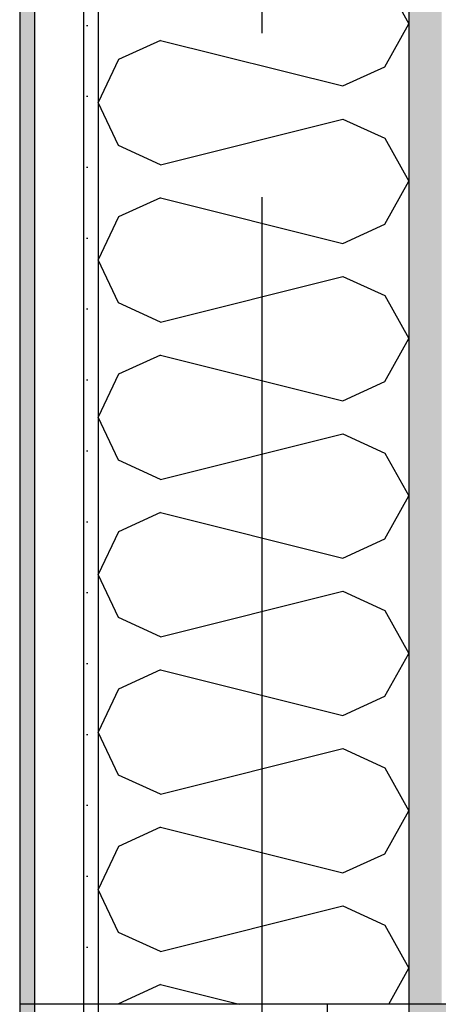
# Model space of a CAD drawing. Header units: millimetres. Extents: x -78790 to -55226, y -2070 to 11020.
# Tile 10 of 108: x -75216 to -74960, y 6850 to 7451. Entities that reach past the tile are written whole.
import ezdxf
from ezdxf.enums import TextEntityAlignment as Align

# ---------------------------------------------------------------- set-up
doc = ezdxf.new("R2010")
doc.units = ezdxf.units.MM
doc.header["$LTSCALE"] = 0.5
doc.header["$MEASUREMENT"] = 0
for name, pattern in [('Akselinje', [1500, 1000, -200, 100, -200]), ('PLINE', [0]), ('Wipeout_Contour', [2000, 0, -2000])]:
    doc.linetypes.add(name, pattern=pattern)
for name, color, linetype in [('232- Ikke-bærende yttervegger (Skravur)(Nye konstruksjoner)', 7, 'Continuous'), ('232- Ikke-bærende yttervegger(Nye konstruksjoner)', 7, 'Continuous'), ('235- Utvendig kledning og overflate (Skravur)(Nye konstruksjoner)', 7, 'Continuous'), ('235- Utvendig kledning og overflate(Nye konstruksjoner)', 7, 'Continuous'), ('251- Frittbærende dekker', 7, 'Continuous'), ('251- Frittbærende dekker (Skravur)', 7, 'Continuous'), ('262- Taktekking(Nye konstruksjoner)', 7, 'Continuous'), ('82-- Modullinjer', 7, 'Continuous')]:
    doc.layers.add(name, color=color, linetype=linetype)
doc.styles.add('GENERATED_STYLE_1', font='arial.ttf')
pattern_1 = [(0, (0, 0), (0, 43.30127), [0, -25]), (0, (12.5, 21.65), (0, 43.30127), [0, -25])]

# ---------------------------------------------------------------- blocks, each defined once
blk = doc.blocks.new('*X16')
at = {"layer": '232- Ikke-bærende yttervegger (Skravur)(Nye konstruksjoner)', "linetype": 'PLINE'}
for p, q in [((-74992.81, 7475.03), (-74978.16, 7448.79)), ((-74992.81, 7422.54), (-74978.16, 7448.79)), ((-75130, 7438.69), (-75155.74, 7426.98)), ((-75130, 7438.69), (-75018.55, 7410.83)), ((-75155.74, 7426.98), (-75168.16, 7400.73)), ((-75018.55, 7410.83), (-74992.81, 7422.54)), ((-75155.74, 7374.48), (-75168.16, 7400.73)), ((-75130, 7362.77), (-75018.55, 7390.63)), ((-75018.55, 7390.63), (-74992.81, 7378.92)), ((-74992.81, 7378.92), (-74978.16, 7352.67)), ((-75130, 7362.77), (-75155.74, 7374.48)), ((-74992.81, 7326.43), (-74978.16, 7352.67)), ((-75130, 7342.58), (-75155.74, 7330.86)), ((-75130, 7342.58), (-75018.55, 7314.71)), ((-75155.74, 7330.86), (-75168.16, 7304.62)), ((-75018.55, 7314.71), (-74992.81, 7326.43)), ((-75155.74, 7278.37), (-75168.16, 7304.62)), ((-75130, 7266.66), (-75018.55, 7294.52)), ((-75018.55, 7294.52), (-74992.81, 7282.81)), ((-74992.81, 7282.81), (-74978.16, 7256.56)), ((-75130, 7266.66), (-75155.74, 7278.37)), ((-74992.81, 7230.31), (-74978.16, 7256.56)), ((-75130, 7246.46), (-75155.74, 7234.75)), ((-75130, 7246.46), (-75018.55, 7218.6)), ((-75155.74, 7234.75), (-75168.16, 7208.5)), ((-75018.55, 7218.6), (-74992.81, 7230.31)), ((-75155.74, 7182.26), (-75168.16, 7208.5)), ((-75130, 7170.54), (-75018.55, 7198.41)), ((-75018.55, 7198.41), (-74992.81, 7186.69)), ((-74992.81, 7186.69), (-74978.16, 7160.45)), ((-75130, 7170.54), (-75155.74, 7182.26)), ((-74992.81, 7134.2), (-74978.16, 7160.45)), ((-75130, 7150.35), (-75155.74, 7138.64)), ((-75130, 7150.35), (-75018.55, 7122.49)), ((-75155.74, 7138.64), (-75168.16, 7112.39)), ((-75018.55, 7122.49), (-74992.81, 7134.2)), ((-75155.74, 7086.14), (-75168.16, 7112.39)), ((-75130, 7074.43), (-75018.55, 7102.29)), ((-75018.55, 7102.29), (-74992.81, 7090.58)), ((-74992.81, 7090.58), (-74978.16, 7064.33)), ((-75130, 7074.43), (-75155.74, 7086.14)), ((-74992.81, 7038.09), (-74978.16, 7064.33)), ((-75130, 7054.24), (-75155.74, 7042.52)), ((-75130, 7054.24), (-75018.55, 7026.37)), ((-75155.74, 7042.52), (-75168.16, 7016.28)), ((-75018.55, 7026.37), (-74992.81, 7038.09)), ((-75155.74, 6990.03), (-75168.16, 7016.28)), ((-75130, 6978.32), (-75018.55, 7006.18)), ((-75018.55, 7006.18), (-74992.81, 6994.47)), ((-74992.81, 6994.47), (-74978.16, 6968.22)), ((-75130, 6978.32), (-75155.74, 6990.03)), ((-74992.81, 6941.97), (-74978.16, 6968.22)), ((-75130, 6958.12), (-75155.74, 6946.41)), ((-75130, 6958.12), (-75018.55, 6930.26)), ((-75155.74, 6946.41), (-75168.16, 6920.16)), ((-75018.55, 6930.26), (-74992.81, 6941.97)), ((-75155.74, 6893.92), (-75168.16, 6920.16)), ((-75130, 6882.2), (-75018.55, 6910.07)), ((-75018.55, 6910.07), (-74992.81, 6898.35)), ((-74992.81, 6898.35), (-74978.16, 6872.11)), ((-75130, 6882.2), (-75155.74, 6893.92)), ((-74990.5, 6850), (-74978.16, 6872.11)), ((-75130, 6862.01), (-75155.74, 6850.3)), ((-75130, 6862.01), (-75081.96, 6850)), ((-75155.74, 6850.3), (-75155.88, 6850))]:
    blk.add_line(p, q, dxfattribs=at)
blk = doc.blocks.new('Standard grid marker[3]', base_point=(-75068.16, 9043.03))
at = {"layer": '82-- Modullinjer', "linetype": 'Akselinje'}
blk.add_line((-75068.16, 8843.03), (-75068.16, 1550), dxfattribs=at)
at = {"layer": '82-- Modullinjer', "style": 'GENERATED_STYLE_1'}
for tag, p in [('AC_MarkerText_1_0', (-75068.16, 9380.53)), ('AC_MarkerText_1_1', (-75068.16, 1187.5))]:
    blk.add_attdef(tag, text='', height=175, rotation=360, dxfattribs=at).set_placement(p, align=Align.TOP_CENTER)

msp = doc.modelspace()

# ---------------------------------------------------------------- hatches: boundary and pattern name
at = {"layer": '232- Ikke-bærende yttervegger (Skravur)(Nye konstruksjoner)', "linetype": 'Continuous'}
msp.add_hatch(color=256, dxfattribs=at).paths.add_polyline_path([(-74960.16, 6850), (-74958.16, 6850), (-74958.16, 7700), (-74960.16, 7700)])
at = {"layer": '235- Utvendig kledning og overflate (Skravur)(Nye konstruksjoner)', "linetype": 'Continuous'}
h = msp.add_hatch(dxfattribs=at)
h.set_pattern_fill('Prikker_tett', color=256, style=0, pattern_type=2)
h.set_pattern_definition(pattern_1)
h.paths.add_polyline_path([(-75177.16, 6150), (-75168.16, 6150), (-75168.16, 6850), (-75177.16, 6850)])
at = {"layer": '251- Frittbærende dekker (Skravur)', "linetype": 'Continuous'}
h = msp.add_hatch(dxfattribs=at)
h.set_pattern_fill('Betong_strukturell', color=256, style=0, pattern_type=2)
h.set_pattern_definition([(0, (0, 0), (0, 311.7692), [30, -150]), (0, (90, 155.9), (0, 311.7692), [30, -150]), (60, (0, 0), (-270, 155.8846), [30, -150]), (60, (180, 0), (-270, 155.8846), [30, -150]), (120, (30, 0), (270, 155.8846), [30, -150]), (120, (210, 0), (270, 155.8846), [30, -150]), (0, (0, 30), (0, 60), [0, -60, 0, -90.000004]), (45, (30, 30), (-42.42641, 42.42641), [0, -45, 0, -75.000003])])
h.paths.add_polyline_path([(-62878.16, 6850), (-74978.16, 6850), (-74978.16, 6620), (-62878.16, 6620)])
at = {"layer": '262- Taktekking(Nye konstruksjoner)', "linetype": 'Continuous'}
msp.add_hatch(color=256, dxfattribs=at).paths.add_polyline_path([(-74978.16, 7700), (-74978.16, 6850), (-74960.16, 6850), (-74960.16, 7700)])

# ---------------------------------------------------------------- linework, layer by layer
at = {"layer": '232- Ikke-bærende yttervegger(Nye konstruksjoner)', "linetype": 'PLINE'}
for p, q in [((-75168.16, 7700), (-75168.16, 6850)), ((-74978.16, 7700), (-74978.16, 6850)), ((-75028.16, 6850), (-75168.16, 6850)), ((-74978.16, 6850), (-75028.16, 6850))]:
    msp.add_line(p, q, dxfattribs=at)
at = {"layer": '235- Utvendig kledning og overflate(Nye konstruksjoner)', "linetype": 'PLINE'}
for p, q in [((-75216.16, 7700), (-75216.16, 6850)), ((-75168.16, 6850), (-75168.16, 6150)), ((-75028.16, 6850), (-75028.16, 6620))]:
    msp.add_line(p, q, dxfattribs=at)
at = {"layer": '235- Utvendig kledning og overflate(Nye konstruksjoner)', "linetype": 'PLINE', "flags": 128}
msp.add_lwpolyline([(-75216.16, 6850), (-75216.16, 6157), (-75216.16, 6150)], dxfattribs=at)
at = {"layer": '251- Frittbærende dekker', "linetype": 'PLINE'}
msp.add_line((-74978.16, 6850), (-74978.16, 6620), dxfattribs=at)
at = {"layer": '251- Frittbærende dekker', "linetype": 'PLINE', "flags": 128}
msp.add_lwpolyline([(-62878.16, 6850), (-74958.16, 6850), (-74960.16, 6850), (-74978.16, 6850)], dxfattribs=at)

# ---------------------------------------------------------------- block references
at = {"layer": '232- Ikke-bærende yttervegger(Nye konstruksjoner)'}
msp.add_blockref('*X16', (0, 0), dxfattribs=at)

# ---------------------------------------------------------------- next in the draw order: wipeouts: each hides what was drawn before it
at = {"linetype": 'Wipeout_Contour', "ltscale": 301893.557605}
msp.add_wipeout([(-75207.16, 6850), (-75207.16, 6150), (-75177.16, 6150), (-75177.16, 6850)], dxfattribs=at).dxf.layer = '235- Utvendig kledning og overflate (Skravur)(Nye konstruksjoner)'

# ---------------------------------------------------------------- next in the draw order: hatches: boundary and pattern name
at = {"layer": '232- Ikke-bærende yttervegger (Skravur)(Nye konstruksjoner)', "linetype": 'Continuous'}
h = msp.add_hatch(dxfattribs=at)
h.set_pattern_fill('Prikker_tett', color=256, style=0, pattern_type=2)
h.set_pattern_definition(pattern_1)
h.paths.add_polyline_path([(-75177.16, 7700), (-75177.16, 6850), (-75168.16, 6850), (-75168.16, 7700)])
at = {"layer": '235- Utvendig kledning og overflate (Skravur)(Nye konstruksjoner)', "linetype": 'Continuous'}
msp.add_hatch(color=256, dxfattribs=at).paths.add_polyline_path([(-75216.16, 6850), (-75216.16, 6150), (-75207.16, 6150), (-75207.16, 6850)])

# ---------------------------------------------------------------- next in the draw order: linework, layer by layer
at = {"layer": '235- Utvendig kledning og overflate(Nye konstruksjoner)', "linetype": 'PLINE'}
for p, q in [((-75207.16, 6850), (-75207.16, 6150)), ((-75177.16, 6850), (-75177.16, 6150))]:
    msp.add_line(p, q, dxfattribs=at)

# ---------------------------------------------------------------- next in the draw order: wipeouts: each hides what was drawn before it
at = {"linetype": 'Wipeout_Contour', "ltscale": 302177.841756}
msp.add_wipeout([(-75207.16, 6850), (-75177.16, 6850), (-75177.16, 7700), (-75207.16, 7700)], dxfattribs=at).dxf.layer = '232- Ikke-bærende yttervegger (Skravur)(Nye konstruksjoner)'

# ---------------------------------------------------------------- next in the draw order: hatches: boundary and pattern name
at = {"layer": '232- Ikke-bærende yttervegger (Skravur)(Nye konstruksjoner)', "linetype": 'Continuous'}
msp.add_hatch(color=256, dxfattribs=at).paths.add_polyline_path([(-75216.16, 6850), (-75207.16, 6850), (-75207.16, 7700), (-75216.16, 7700)])

# ---------------------------------------------------------------- next in the draw order: linework, layer by layer
at = {"layer": '235- Utvendig kledning og overflate(Nye konstruksjoner)', "linetype": 'PLINE'}
for p, q in [((-75207.16, 7700), (-75207.16, 6850)), ((-75177.16, 7700), (-75177.16, 6850))]:
    msp.add_line(p, q, dxfattribs=at)
at = {"layer": '235- Utvendig kledning og overflate(Nye konstruksjoner)', "linetype": 'PLINE', "flags": 128}
msp.add_lwpolyline([(-75168.16, 6850), (-75177.16, 6850), (-75207.16, 6850), (-75216.16, 6850)], dxfattribs=at)

# ---------------------------------------------------------------- next in the draw order: block references
at = {"layer": '82-- Modullinjer', "linetype": 'PLINE'}
msp.add_blockref('Standard grid marker[3]', (-75068.16, 9043.03), dxfattribs=at)

doc.saveas('drawing.dxf')
